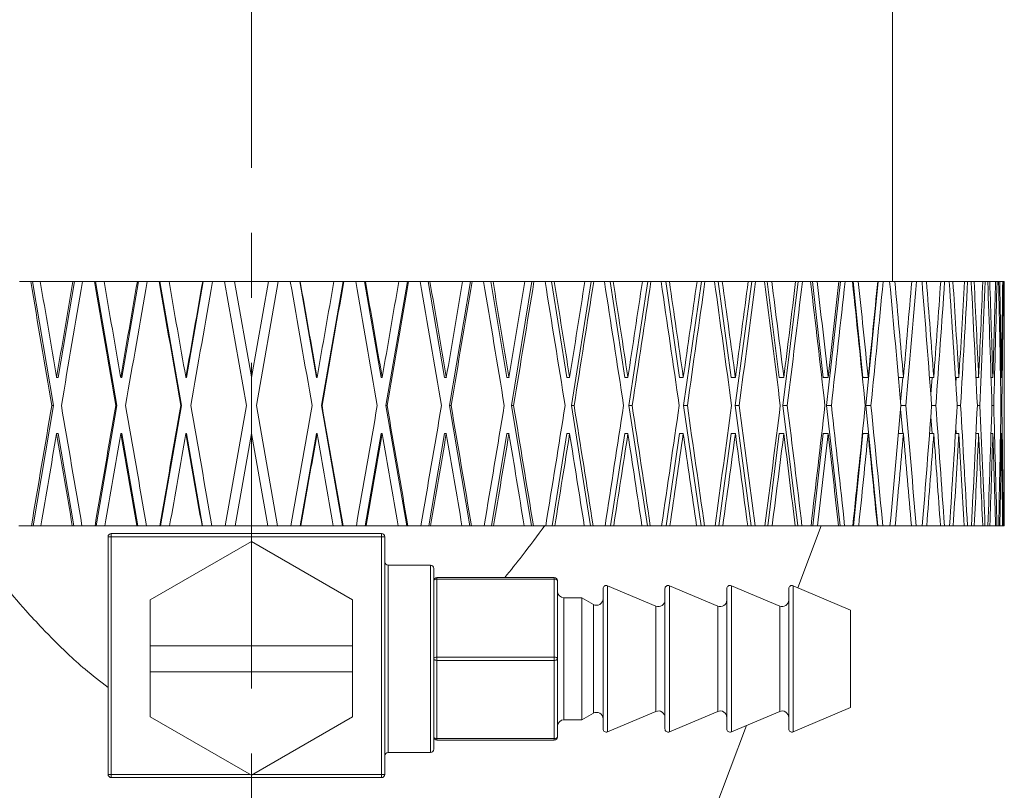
# Model space of a CAD drawing. Header units: inches. Extents: x 0.9 to 19.3, y 1 to 16.6.
# Tile 10 of 17: x 11.2 to 12.7, y 5.7 to 6.9. Entities that reach past the tile are written whole.
import ezdxf

# ---------------------------------------------------------------- set-up
doc = ezdxf.new("R2010")
doc.units = ezdxf.units.IN
doc.header["$MEASUREMENT"] = 0
doc.linetypes.add('CENTERX2', pattern=[0.8, 0.5, -0.1, 0.1, -0.1])
doc.layers.add('SLD-0', color=7, linetype='Continuous')

msp = doc.modelspace()

# ---------------------------------------------------------------- linework, layer by layer
at = {"color": 7, "linetype": 'Continuous', "lineweight": 15}
for p, q in [((12.5255, 6.508), (12.5255, 6.9517)), ((11.185, 6.508), (11.2026, 6.508)), ((11.2026, 6.508), (11.205, 6.508)), ((11.205, 6.508), (11.2374, 6.3177)), ((11.205, 6.508), (11.2172, 6.508)), ((11.2172, 6.508), (11.2673, 6.508)), ((11.2698, 6.508), (11.2448, 6.3609)), ((11.2673, 6.508), (11.2698, 6.508)), ((11.2698, 6.508), (11.2822, 6.508)), ((11.2822, 6.508), (11.3002, 6.508)), ((11.3002, 6.508), (11.3018, 6.508)), ((11.3018, 6.508), (11.3349, 6.3177)), ((11.3018, 6.508), (11.3152, 6.508)), ((11.3152, 6.508), (11.3663, 6.508)), ((11.3679, 6.508), (11.3424, 6.3609)), ((11.3663, 6.508), (11.3679, 6.508)), ((11.3679, 6.508), (11.3813, 6.508)), ((11.3813, 6.508), (11.3997, 6.508)), ((11.3997, 6.508), (11.4005, 6.508)), ((11.4005, 6.508), (11.4339, 6.3177)), ((11.4005, 6.508), (11.4148, 6.508)), ((11.4148, 6.508), (11.4665, 6.508)), ((11.4674, 6.508), (11.4415, 6.3609)), ((11.4665, 6.508), (11.4674, 6.508)), ((11.4674, 6.508), (11.4817, 6.508)), ((11.4817, 6.508), (11.5002, 6.508)), ((11.5338, 6.3177), (11.5002, 6.508)), ((11.5002, 6.508), (11.5155, 6.508)), ((11.5155, 6.508), (11.5673, 6.508)), ((11.5155, 6.508), (11.5412, 6.3617)), ((11.5414, 6.3609), (11.5673, 6.508)), ((11.5826, 6.508), (11.549, 6.3177)), ((11.5673, 6.508), (11.5826, 6.508)), ((11.5826, 6.508), (11.6011, 6.508)), ((11.6011, 6.508), (11.6154, 6.508)), ((11.6413, 6.3609), (11.6154, 6.508)), ((11.6154, 6.508), (11.6163, 6.508)), ((11.6163, 6.508), (11.668, 6.508)), ((11.6489, 6.3177), (11.6823, 6.508)), ((11.668, 6.508), (11.6823, 6.508)), ((11.6823, 6.508), (11.6831, 6.508)), ((11.6831, 6.508), (11.7015, 6.508)), ((11.7015, 6.508), (11.7148, 6.508)), ((11.7404, 6.3609), (11.7148, 6.508)), ((11.7148, 6.508), (11.7165, 6.508)), ((11.7165, 6.508), (11.7676, 6.508)), ((11.7479, 6.3177), (11.7809, 6.508)), ((11.7676, 6.508), (11.7809, 6.508)), ((11.7809, 6.508), (11.7825, 6.508)), ((11.7825, 6.508), (11.8006, 6.508)), ((11.8006, 6.508), (11.8129, 6.508)), ((11.838, 6.3609), (11.8129, 6.508)), ((11.8129, 6.508), (11.8155, 6.508)), ((11.8155, 6.508), (11.8656, 6.508)), ((11.8454, 6.3177), (11.8778, 6.508)), ((11.8656, 6.508), (11.8778, 6.508)), ((11.8778, 6.508), (11.8802, 6.508)), ((11.8802, 6.508), (11.8978, 6.508)), ((11.8978, 6.508), (11.909, 6.508)), ((11.9333, 6.3609), (11.909, 6.508)), ((11.909, 6.508), (11.9123, 6.508)), ((11.9123, 6.508), (11.961, 6.508)), ((11.9405, 6.3177), (11.972, 6.508)), ((11.961, 6.508), (11.972, 6.508)), ((11.972, 6.508), (11.9752, 6.508)), ((11.9752, 6.508), (11.9923, 6.508)), ((11.9923, 6.508), (12.0022, 6.508)), ((12.0257, 6.3609), (12.0022, 6.508)), ((12.0022, 6.508), (12.0063, 6.508)), ((12.0063, 6.508), (12.0533, 6.508)), ((12.0326, 6.3177), (12.063, 6.508)), ((12.0533, 6.508), (12.063, 6.508)), ((12.063, 6.508), (12.0669, 6.508)), ((12.0669, 6.508), (12.0834, 6.508)), ((12.0834, 6.508), (12.0919, 6.508)), ((12.1144, 6.3609), (12.0919, 6.508)), ((12.0919, 6.508), (12.0968, 6.508)), ((12.0968, 6.508), (12.1417, 6.508)), ((12.121, 6.3177), (12.15, 6.508)), ((12.1417, 6.508), (12.15, 6.508)), ((12.15, 6.508), (12.1547, 6.508)), ((12.1547, 6.508), (12.1703, 6.508)), ((12.1703, 6.508), (12.1774, 6.508)), ((12.1987, 6.3609), (12.1774, 6.508)), ((12.1774, 6.508), (12.183, 6.508)), ((12.183, 6.508), (12.2255, 6.508)), ((12.2049, 6.3177), (12.2324, 6.508)), ((12.2255, 6.508), (12.2324, 6.508)), ((12.2324, 6.508), (12.2377, 6.508)), ((12.2377, 6.508), (12.2524, 6.508)), ((12.2524, 6.508), (12.2581, 6.508)), ((12.278, 6.3609), (12.2581, 6.508)), ((12.2581, 6.508), (12.2644, 6.508)), ((12.2644, 6.508), (12.3041, 6.508)), ((12.2838, 6.3177), (12.3095, 6.508)), ((12.3041, 6.508), (12.3095, 6.508)), ((12.3095, 6.508), (12.3155, 6.508)), ((12.3155, 6.508), (12.3291, 6.508)), ((12.3291, 6.508), (12.3334, 6.508)), ((12.3517, 6.3609), (12.3334, 6.508)), ((12.3334, 6.508), (12.3402, 6.508)), ((12.3402, 6.508), (12.3769, 6.508)), ((12.3571, 6.3177), (12.3808, 6.508)), ((12.3769, 6.508), (12.3808, 6.508)), ((12.3808, 6.508), (12.3874, 6.508)), ((12.3874, 6.508), (12.3999, 6.508)), ((12.3999, 6.508), (12.4026, 6.508)), ((12.4192, 6.3609), (12.4026, 6.508)), ((12.4026, 6.508), (12.41, 6.508)), ((12.41, 6.508), (12.4433, 6.508)), ((12.4241, 6.3177), (12.4457, 6.508)), ((12.4433, 6.508), (12.4457, 6.508)), ((12.4457, 6.508), (12.4528, 6.508)), ((12.4528, 6.508), (12.4641, 6.508)), ((12.4641, 6.508), (12.4652, 6.508)), ((12.4801, 6.3609), (12.4652, 6.508)), ((12.4652, 6.508), (12.4732, 6.508)), ((12.4732, 6.508), (12.5029, 6.508)), ((12.4844, 6.3177), (12.5037, 6.508)), ((12.5029, 6.508), (12.5037, 6.508)), ((12.5037, 6.508), (12.5113, 6.508)), ((12.5113, 6.508), (12.5212, 6.508)), ((12.5212, 6.508), (12.5292, 6.508)), ((12.5292, 6.508), (12.5552, 6.508)), ((12.5552, 6.508), (12.5624, 6.508)), ((12.5624, 6.508), (12.5709, 6.508)), ((12.5709, 6.508), (12.5778, 6.508)), ((12.5778, 6.508), (12.5997, 6.508)), ((12.5997, 6.508), (12.6057, 6.508)), ((12.6057, 6.508), (12.6128, 6.508)), ((12.6128, 6.508), (12.6184, 6.508)), ((12.6184, 6.508), (12.6362, 6.508)), ((12.6362, 6.508), (12.641, 6.508)), ((12.641, 6.508), (12.6465, 6.508)), ((12.6465, 6.508), (12.6509, 6.508)), ((12.6509, 6.508), (12.6643, 6.508)), ((12.6643, 6.508), (12.6678, 6.508)), ((12.6678, 6.508), (12.6718, 6.508)), ((12.6718, 6.508), (12.6749, 6.508)), ((12.6749, 6.508), (12.6839, 6.508)), ((12.6839, 6.508), (12.6861, 6.508)), ((12.6861, 6.508), (12.6885, 6.508)), ((12.6885, 6.508), (12.6903, 6.508)), ((12.6903, 6.508), (12.6948, 6.508)), ((12.6948, 6.508), (12.6957, 6.508)), ((12.6957, 6.508), (12.6965, 6.508)), ((12.6965, 6.508), (12.697, 6.508)), ((12.697, 6.508), (12.6972, 6.508)), ((12.6972, 6.3617), (12.6972, 6.508)), ((11.2422, 6.3609), (11.2421, 6.3617)), ((11.2448, 6.3609), (11.2422, 6.3609)), ((11.3407, 6.3609), (11.3405, 6.3617)), ((11.3424, 6.3609), (11.3407, 6.3609)), ((11.4406, 6.3609), (11.4405, 6.3617)), ((11.4415, 6.3609), (11.4406, 6.3609)), ((11.5414, 6.3609), (11.5412, 6.3617)), ((11.6413, 6.3609), (11.6421, 6.3609)), ((11.6421, 6.3609), (11.642, 6.3617)), ((11.7404, 6.3609), (11.7421, 6.3609)), ((11.7421, 6.3609), (11.742, 6.3617)), ((11.838, 6.3609), (11.8406, 6.3609)), ((11.8406, 6.3609), (11.8404, 6.3617)), ((11.9333, 6.3609), (11.9368, 6.3609)), ((11.9368, 6.3609), (11.9366, 6.3617)), ((12.0257, 6.3609), (12.0299, 6.3609)), ((12.0299, 6.3609), (12.0298, 6.3617)), ((12.1144, 6.3609), (12.1194, 6.3609)), ((12.1194, 6.3609), (12.1192, 6.3617)), ((12.1987, 6.3609), (12.2044, 6.3609)), ((12.2044, 6.3609), (12.2043, 6.3617)), ((12.278, 6.3609), (12.2844, 6.3609)), ((12.2844, 6.3609), (12.2843, 6.3617)), ((12.3517, 6.3609), (12.3588, 6.3609)), ((12.3588, 6.3609), (12.3587, 6.3617)), ((12.4192, 6.3609), (12.4269, 6.3609)), ((12.4269, 6.3609), (12.4268, 6.3617)), ((12.4801, 6.3609), (12.4883, 6.3609)), ((12.4883, 6.3609), (12.4882, 6.3617)), ((12.5347, 6.3609), (12.5424, 6.3609)), ((12.5381, 6.3235), (12.5414, 6.3609)), ((12.5424, 6.3609), (12.5424, 6.3617)), ((12.5825, 6.3609), (12.589, 6.3609)), ((12.5844, 6.335), (12.5864, 6.3609)), ((12.589, 6.3609), (12.5889, 6.3617)), ((12.6223, 6.3609), (12.6276, 6.3609)), ((12.6228, 6.3518), (12.6234, 6.3609)), ((12.6276, 6.3609), (12.6275, 6.3617)), ((12.6539, 6.3609), (12.6579, 6.3609)), ((12.6579, 6.3609), (12.6579, 6.3617)), ((12.677, 6.3609), (12.6797, 6.3609)), ((12.6797, 6.3609), (12.6797, 6.3617)), ((12.6914, 6.3609), (12.6929, 6.3609)), ((12.6929, 6.3609), (12.6929, 6.3617)), ((12.6972, 6.3609), (12.6972, 6.3617)), ((12.6972, 6.3609), (12.6972, 6.3609)), ((11.2374, 6.3177), (11.206, 6.133)), ((11.2374, 6.3177), (11.2348, 6.3177)), ((11.3349, 6.3177), (11.3028, 6.133)), ((11.3349, 6.3177), (11.3332, 6.3177)), ((11.4339, 6.3177), (11.4015, 6.133)), ((11.4339, 6.3177), (11.4331, 6.3177)), ((11.5012, 6.133), (11.5338, 6.3177)), ((11.549, 6.3177), (11.5816, 6.133)), ((11.6813, 6.133), (11.6489, 6.3177)), ((11.6489, 6.3177), (11.6497, 6.3177)), ((11.7479, 6.3177), (11.7496, 6.3177)), ((11.78, 6.133), (11.7479, 6.3177)), ((11.8768, 6.133), (11.8454, 6.3177)), ((11.8454, 6.3177), (11.8479, 6.3177)), ((11.9711, 6.133), (11.9405, 6.3177)), ((11.9405, 6.3177), (11.9439, 6.3177)), ((12.0621, 6.133), (12.0326, 6.3177)), ((12.0326, 6.3177), (12.0368, 6.3177)), ((12.1492, 6.133), (12.121, 6.3177)), ((12.121, 6.3177), (12.126, 6.3177)), ((12.2316, 6.133), (12.2049, 6.3177)), ((12.2049, 6.3177), (12.2106, 6.3177)), ((12.3088, 6.133), (12.2838, 6.3177)), ((12.2838, 6.3177), (12.2902, 6.3177)), ((12.3801, 6.133), (12.3571, 6.3177)), ((12.3571, 6.3177), (12.3641, 6.3177)), ((12.4451, 6.133), (12.4241, 6.3177)), ((12.4241, 6.3177), (12.4318, 6.3177)), ((12.5031, 6.133), (12.4844, 6.3177)), ((12.4844, 6.3177), (12.4926, 6.3177)), ((12.5414, 6.2745), (12.5381, 6.3119)), ((12.5386, 6.3177), (12.5462, 6.3177)), ((12.5858, 6.3177), (12.5922, 6.3177)), ((12.625, 6.3177), (12.6302, 6.3177)), ((12.6559, 6.3177), (12.6598, 6.3177)), ((12.6784, 6.3177), (12.681, 6.3177)), ((12.6922, 6.3177), (12.6935, 6.3177)), ((12.5864, 6.2745), (12.5844, 6.3004)), ((11.2448, 6.2745), (11.2422, 6.2745)), ((11.2448, 6.2745), (11.2689, 6.133)), ((11.3424, 6.2745), (11.3407, 6.2745)), ((11.3424, 6.2745), (11.367, 6.133)), ((11.4415, 6.2745), (11.4406, 6.2745)), ((11.4415, 6.2745), (11.4664, 6.133)), ((11.5414, 6.2745), (11.5164, 6.133)), ((11.5663, 6.133), (11.5414, 6.2745)), ((11.6164, 6.133), (11.6413, 6.2745)), ((11.6413, 6.2745), (11.6421, 6.2745)), ((11.7158, 6.133), (11.7404, 6.2745)), ((11.7404, 6.2745), (11.7421, 6.2745)), ((11.8139, 6.133), (11.838, 6.2745)), ((11.838, 6.2745), (11.8406, 6.2745)), ((11.9099, 6.133), (11.9333, 6.2745)), ((11.9333, 6.2745), (11.9368, 6.2745)), ((12.0031, 6.133), (12.0257, 6.2745)), ((12.0257, 6.2745), (12.0299, 6.2745)), ((12.0928, 6.133), (12.1144, 6.2745)), ((12.1144, 6.2745), (12.1194, 6.2745)), ((12.1782, 6.133), (12.1987, 6.2745)), ((12.1987, 6.2745), (12.2044, 6.2745)), ((12.2589, 6.133), (12.278, 6.2745)), ((12.278, 6.2745), (12.2844, 6.2745)), ((12.3341, 6.133), (12.3517, 6.2745)), ((12.3517, 6.2745), (12.3588, 6.2745)), ((12.4032, 6.133), (12.4192, 6.2745)), ((12.4192, 6.2745), (12.4269, 6.2745)), ((12.4658, 6.133), (12.4801, 6.2745)), ((12.4801, 6.2745), (12.4883, 6.2745)), ((12.5347, 6.2745), (12.5424, 6.2745)), ((12.5825, 6.2745), (12.589, 6.2745)), ((12.6223, 6.2745), (12.6276, 6.2745)), ((12.6234, 6.2745), (12.6228, 6.2836)), ((12.6539, 6.2745), (12.6579, 6.2745)), ((12.677, 6.2745), (12.6797, 6.2745)), ((12.6914, 6.2745), (12.6929, 6.2745)), ((12.6972, 6.2745), (12.6972, 6.2745)), ((12.6972, 6.133), (12.6972, 6.2737)), ((11.184, 6.133), (11.2036, 6.133)), ((11.206, 6.133), (11.2036, 6.133)), ((11.2182, 6.133), (11.206, 6.133)), ((11.2182, 6.133), (11.2664, 6.133)), ((11.2689, 6.133), (11.2664, 6.133)), ((11.2812, 6.133), (11.2689, 6.133)), ((11.2812, 6.133), (11.3012, 6.133)), ((11.3028, 6.133), (11.3012, 6.133)), ((11.3161, 6.133), (11.3028, 6.133)), ((11.3161, 6.133), (11.3653, 6.133)), ((11.367, 6.133), (11.3653, 6.133)), ((11.3803, 6.133), (11.367, 6.133)), ((11.3803, 6.133), (11.4007, 6.133)), ((11.4015, 6.133), (11.4007, 6.133)), ((11.4158, 6.133), (11.4015, 6.133)), ((11.4158, 6.133), (11.4655, 6.133)), ((11.4664, 6.133), (11.4655, 6.133)), ((11.4807, 6.133), (11.4664, 6.133)), ((11.4807, 6.133), (11.5012, 6.133)), ((11.5164, 6.133), (11.5012, 6.133)), ((11.5164, 6.133), (11.5663, 6.133)), ((11.5816, 6.133), (11.5663, 6.133)), ((11.5816, 6.133), (11.6021, 6.133)), ((11.6164, 6.133), (11.6021, 6.133)), ((11.6173, 6.133), (11.6164, 6.133)), ((11.6173, 6.133), (11.667, 6.133)), ((11.6813, 6.133), (11.667, 6.133)), ((11.6821, 6.133), (11.6813, 6.133)), ((11.6821, 6.133), (11.7024, 6.133)), ((11.7158, 6.133), (11.7024, 6.133)), ((11.7175, 6.133), (11.7158, 6.133)), ((11.7175, 6.133), (11.7667, 6.133)), ((11.78, 6.133), (11.7667, 6.133)), ((11.7816, 6.133), (11.78, 6.133)), ((11.7816, 6.133), (11.8016, 6.133)), ((11.8139, 6.133), (11.8016, 6.133)), ((11.8164, 6.133), (11.8139, 6.133)), ((11.8164, 6.133), (11.8646, 6.133)), ((11.8768, 6.133), (11.8646, 6.133)), ((11.8792, 6.133), (11.8768, 6.133)), ((11.8792, 6.133), (11.8988, 6.133)), ((11.9099, 6.133), (11.8988, 6.133)), ((11.9132, 6.133), (11.9099, 6.133)), ((11.9132, 6.133), (11.9601, 6.133)), ((11.9711, 6.133), (11.9601, 6.133)), ((11.9743, 6.133), (11.9711, 6.133)), ((11.9743, 6.133), (11.9932, 6.133)), ((12.0031, 6.133), (11.9932, 6.133)), ((12.0072, 6.133), (12.0031, 6.133)), ((12.0072, 6.133), (12.0524, 6.133)), ((12.0621, 6.133), (12.0524, 6.133)), ((12.066, 6.133), (12.0621, 6.133)), ((12.066, 6.133), (12.0842, 6.133)), ((12.0928, 6.133), (12.0842, 6.133)), ((12.0976, 6.133), (12.0928, 6.133)), ((12.0976, 6.133), (12.1408, 6.133)), ((12.1492, 6.133), (12.1408, 6.133)), ((12.1538, 6.133), (12.1492, 6.133)), ((12.1538, 6.133), (12.1711, 6.133)), ((12.1782, 6.133), (12.1711, 6.133)), ((12.1838, 6.133), (12.1782, 6.133)), ((12.1838, 6.133), (12.2247, 6.133)), ((12.2316, 6.133), (12.2247, 6.133)), ((12.2369, 6.133), (12.2316, 6.133)), ((12.2369, 6.133), (12.2532, 6.133)), ((12.2589, 6.133), (12.2532, 6.133)), ((12.2651, 6.133), (12.2589, 6.133)), ((12.2651, 6.133), (12.3034, 6.133)), ((12.3088, 6.133), (12.3034, 6.133)), ((12.3148, 6.133), (12.3088, 6.133)), ((12.3148, 6.133), (12.3299, 6.133)), ((12.3341, 6.133), (12.3299, 6.133)), ((12.3409, 6.133), (12.3341, 6.133)), ((12.3409, 6.133), (12.3762, 6.133)), ((12.3801, 6.133), (12.3762, 6.133)), ((12.3867, 6.133), (12.3801, 6.133)), ((12.3804, 6.0377), (12.4161, 6.133)), ((12.3867, 6.133), (12.4005, 6.133)), ((12.4032, 6.133), (12.4005, 6.133)), ((12.4106, 6.133), (12.4032, 6.133)), ((12.4106, 6.133), (12.4427, 6.133)), ((12.4451, 6.133), (12.4427, 6.133)), ((12.4522, 6.133), (12.4451, 6.133)), ((12.4522, 6.133), (12.4647, 6.133)), ((12.4658, 6.133), (12.4647, 6.133)), ((12.4737, 6.133), (12.4658, 6.133)), ((12.4737, 6.133), (12.5024, 6.133)), ((12.5031, 6.133), (12.5024, 6.133)), ((12.5107, 6.133), (12.5031, 6.133)), ((12.5107, 6.133), (12.5218, 6.133)), ((12.5297, 6.133), (12.5218, 6.133)), ((12.5297, 6.133), (12.5547, 6.133)), ((12.5619, 6.133), (12.5547, 6.133)), ((12.5619, 6.133), (12.5714, 6.133)), ((12.5782, 6.133), (12.5714, 6.133)), ((12.5782, 6.133), (12.5993, 6.133)), ((12.6053, 6.133), (12.5993, 6.133)), ((12.6053, 6.133), (12.6132, 6.133)), ((12.6188, 6.133), (12.6132, 6.133)), ((12.6188, 6.133), (12.6359, 6.133)), ((12.6407, 6.133), (12.6359, 6.133)), ((12.6407, 6.133), (12.6468, 6.133)), ((12.6512, 6.133), (12.6468, 6.133)), ((12.6512, 6.133), (12.6641, 6.133)), ((12.6676, 6.133), (12.6641, 6.133)), ((12.6676, 6.133), (12.6721, 6.133)), ((12.6751, 6.133), (12.6721, 6.133)), ((12.6751, 6.133), (12.6838, 6.133)), ((12.686, 6.133), (12.6838, 6.133)), ((12.686, 6.133), (12.6887, 6.133)), ((12.6904, 6.133), (12.6887, 6.133)), ((12.6904, 6.133), (12.6948, 6.133)), ((12.6957, 6.133), (12.6948, 6.133)), ((12.6957, 6.133), (12.6966, 6.133)), ((12.697, 6.133), (12.6966, 6.133)), ((12.697, 6.133), (12.6972, 6.133)), ((11.3212, 6.116), (11.3262, 6.116)), ((11.3212, 5.751), (11.3212, 6.116)), ((11.3262, 6.121), (11.3262, 6.116)), ((11.3262, 6.121), (11.7412, 6.121)), ((11.7412, 6.116), (11.3262, 6.116)), ((11.3262, 6.116), (11.3262, 5.751)), ((11.5412, 6.1087), (11.3857, 6.0189)), ((11.6967, 6.0189), (11.5412, 6.1087)), ((11.7412, 6.121), (11.7412, 6.116)), ((11.7412, 5.751), (11.7412, 6.116)), ((11.7412, 6.116), (11.7462, 6.116)), ((11.7462, 6.116), (11.7462, 5.751)), ((11.8162, 6.0725), (11.7512, 6.0725)), ((11.7512, 6.0725), (11.7512, 5.7845)), ((11.8162, 5.9285), (11.8162, 6.0725)), ((11.8212, 6.0675), (11.8212, 5.9285)), ((11.8262, 6.051), (11.8262, 6.0535)), ((11.8262, 6.0535), (12.0062, 6.0535)), ((11.8262, 6.051), (11.8262, 5.931)), ((12.0062, 6.051), (11.8262, 6.051)), ((12.0062, 6.051), (12.0062, 6.0535)), ((12.0062, 5.931), (12.0062, 6.051)), ((12.0112, 6.0485), (12.0112, 5.9285)), ((12.0812, 5.9285), (12.0812, 6.0362)), ((12.1624, 6.0094), (12.0882, 6.0408)), ((12.0882, 6.0408), (12.0882, 5.8163)), ((12.1762, 5.9285), (12.1762, 6.0362)), ((12.2574, 6.0094), (12.1832, 6.0408)), ((12.1832, 6.0408), (12.1832, 5.8163)), ((12.2712, 5.9285), (12.2712, 6.0362)), ((12.3524, 6.0094), (12.2782, 6.0408)), ((12.2782, 6.0408), (12.2782, 5.8163)), ((12.3662, 5.9285), (12.3662, 6.0362)), ((12.4612, 6.0035), (12.3732, 6.0408)), ((12.3732, 6.0408), (12.3732, 5.8163)), ((11.3857, 6.0189), (11.3857, 5.9485)), ((11.6967, 5.9485), (11.6967, 6.0189)), ((12.0486, 6.0223), (12.0212, 6.0223)), ((12.0212, 6.0223), (12.0212, 5.8348)), ((12.0663, 6.0121), (12.0486, 6.0223)), ((12.0486, 5.9285), (12.0486, 6.0223)), ((12.0663, 5.9285), (12.0663, 6.0121)), ((12.1624, 5.9285), (12.1624, 6.0094)), ((12.2574, 5.9285), (12.2574, 6.0094)), ((12.3524, 5.9285), (12.3524, 6.0094)), ((12.4612, 5.9285), (12.4612, 6.0035)), ((11.3857, 5.9485), (11.6967, 5.9485)), ((11.3857, 5.9085), (11.3857, 5.9485)), ((11.6967, 5.9485), (11.6967, 5.9085)), ((11.8162, 5.7845), (11.8162, 5.9285)), ((11.8212, 5.9285), (11.8212, 5.7895)), ((11.8262, 5.926), (11.8262, 5.931)), ((11.8262, 5.931), (12.0062, 5.931)), ((12.0062, 5.926), (11.8262, 5.926)), ((11.8262, 5.926), (11.8262, 5.806)), ((12.0062, 5.926), (12.0062, 5.931)), ((12.0062, 5.806), (12.0062, 5.926)), ((12.0112, 5.9285), (12.0112, 5.8085)), ((12.0486, 5.8348), (12.0486, 5.9285)), ((12.0663, 5.8449), (12.0663, 5.9285)), ((12.0812, 5.8209), (12.0812, 5.9285)), ((12.1624, 5.8476), (12.1624, 5.9285)), ((12.1762, 5.8209), (12.1762, 5.9285)), ((12.2574, 5.8476), (12.2574, 5.9285)), ((12.2712, 5.8209), (12.2712, 5.9285)), ((12.3524, 5.8476), (12.3524, 5.9285)), ((12.3662, 5.8209), (12.3662, 5.9285)), ((12.4612, 5.8535), (12.4612, 5.9285)), ((11.6967, 5.9085), (11.3857, 5.9085)), ((11.3857, 5.9085), (11.3857, 5.8393)), ((11.6967, 5.8393), (11.6967, 5.9085)), ((12.3732, 5.8163), (12.4612, 5.8535)), ((11.3857, 5.8393), (11.5412, 5.7495)), ((11.5412, 5.7495), (11.6967, 5.8393)), ((12.0486, 5.8348), (12.0663, 5.8449)), ((12.0882, 5.8163), (12.1624, 5.8476)), ((12.1832, 5.8163), (12.2574, 5.8476)), ((12.2782, 5.8163), (12.3524, 5.8476)), ((12.0212, 5.8348), (12.0486, 5.8348)), ((12.2287, 5.6325), (12.3012, 5.826)), ((11.8262, 5.806), (12.0062, 5.806)), ((11.8262, 5.8035), (11.8262, 5.806)), ((12.0062, 5.8035), (12.0062, 5.806)), ((12.0062, 5.8035), (11.8262, 5.8035)), ((11.7512, 5.7845), (11.8162, 5.7845)), ((11.3212, 5.751), (11.3262, 5.751)), ((11.3262, 5.751), (11.5387, 5.751)), ((11.3262, 5.751), (11.3262, 5.746)), ((11.7412, 5.746), (11.3262, 5.746)), ((11.5438, 5.751), (11.7412, 5.751)), ((11.7412, 5.751), (11.7462, 5.751)), ((11.7412, 5.751), (11.7412, 5.746))]:
    msp.add_line(p, q, dxfattribs=at)
at = {"color": 7, "linetype": 'Continuous', "lineweight": 15, "flags": 128}
for points in [[(11.8212, 6.0485), (11.8213, 6.049), (11.8216, 6.0495), (11.8221, 6.0499), (11.8227, 6.0503), (11.8235, 6.0506), (11.8243, 6.0508), (11.8253, 6.051), (11.8262, 6.051)], [(12.0062, 6.051), (12.0072, 6.051), (12.0082, 6.0508), (12.009, 6.0506), (12.0098, 6.0503), (12.0104, 6.0499), (12.0109, 6.0495), (12.0112, 6.049), (12.0112, 6.0485)], [(11.8212, 5.9285), (11.8213, 5.929), (11.8216, 5.9295), (11.8221, 5.9299), (11.8227, 5.9303), (11.8235, 5.9306), (11.8243, 5.9308), (11.8253, 5.931), (11.8262, 5.931)], [(11.8212, 5.9285), (11.8213, 5.928), (11.8216, 5.9276), (11.8221, 5.9271), (11.8227, 5.9267), (11.8235, 5.9264), (11.8243, 5.9262), (11.8253, 5.9261), (11.8262, 5.926)], [(12.0062, 5.931), (12.0072, 5.931), (12.0082, 5.9308), (12.009, 5.9306), (12.0098, 5.9303), (12.0104, 5.9299), (12.0109, 5.9295), (12.0112, 5.929), (12.0112, 5.9285)], [(12.0062, 5.926), (12.0072, 5.9261), (12.0082, 5.9262), (12.009, 5.9264), (12.0098, 5.9267), (12.0104, 5.9271), (12.0109, 5.9276), (12.0112, 5.928), (12.0112, 5.9285)], [(11.8262, 5.806), (11.8253, 5.8061), (11.8243, 5.8062), (11.8235, 5.8064), (11.8227, 5.8067), (11.8221, 5.8071), (11.8216, 5.8076), (11.8213, 5.808), (11.8212, 5.8085)], [(12.0112, 5.8085), (12.0112, 5.808), (12.0109, 5.8076), (12.0104, 5.8071), (12.0098, 5.8067), (12.009, 5.8064), (12.0082, 5.8062), (12.0072, 5.8061), (12.0062, 5.806)]]:
    msp.add_lwpolyline(points, dxfattribs=at)
at = {"color": 7, "linetype": 'Continuous', "lineweight": 15}
for centre, radius, start, end in [((11.3262, 6.116), 0.005, 90, 180), ((11.7412, 6.116), 0.005, 0, 90), ((11.7512, 6.0775), 0.005, 180, 270), ((11.8162, 6.0675), 0.005, 0, 90), ((11.8262, 6.0485), 0.005, 90, 180), ((12.0062, 6.0485), 0.005, 0, 90), ((12.0212, 6.0323), 0.01, 180, 270), ((12.0862, 6.0362), 0.005, 67.0723, 180), ((12.1812, 6.0362), 0.005, 67.0723, 180), ((12.2762, 6.0362), 0.005, 67.0723, 180), ((12.3712, 6.0362), 0.005, 67.0723, 180), ((12.0712, 6.0208), 0.01, 240.1419, 0), ((12.1662, 6.0186), 0.01, 247.0723, 0), ((12.2612, 6.0186), 0.01, 247.0723, 0), ((12.3562, 6.0186), 0.01, 247.0723, 0), ((12.0712, 5.8362), 0.01, 0, 119.8581), ((12.1662, 5.8384), 0.01, 0, 112.9277), ((12.2612, 5.8384), 0.01, 360, 112.9277), ((12.3562, 5.8384), 0.01, 0, 112.9277), ((12.0212, 5.8248), 0.01, 90, 180), ((12.0862, 5.8209), 0.005, 180, 292.9277), ((12.1812, 5.8209), 0.005, 180, 292.9277), ((12.2762, 5.8209), 0.005, 180, 292.9277), ((12.3712, 5.8209), 0.005, 180, 292.9277), ((11.8262, 5.8085), 0.005, 180, 270), ((12.0062, 5.8085), 0.005, 270, 0), ((11.7512, 5.7795), 0.005, 90, 180), ((11.8162, 5.7895), 0.005, 270, 0), ((11.3262, 5.751), 0.005, 180, 270), ((11.7412, 5.751), 0.005, 270, 0)]:
    msp.add_arc(centre, radius, start, end, dxfattribs=at)
for centre, major_axis, ratio, start_param, end_param in [((11.5412, 6.2753), (-1.1188, 6.5558), 0.044348, 1.527728, 1.556765), ((11.5412, 6.3617), (-1.1188, 6.5558), 0.044348, 1.54091, 1.563228), ((11.5412, 6.3601), (1.1188, 6.5558), 0.044348, 1.555797, 1.57824), ((11.5412, 6.2737), (1.1188, 6.5558), 0.044348, 1.542615, 1.571652), ((11.5412, 6.2753), (-1.1395, 6.5559), 0.029722, 1.530131, 1.559167), ((11.5412, 6.3617), (-1.1395, 6.5559), 0.029722, 1.543312, 1.565631), ((11.5412, 6.3601), (1.1395, 6.5559), 0.029722, 1.553394, 1.575837), ((11.5412, 6.2737), (1.1395, 6.5559), 0.029722, 1.540213, 1.569249), ((11.5412, 6.2753), (-1.1519, 6.556), 0.014908, 1.532677, 1.561714), ((11.5412, 6.3617), (-1.1519, 6.556), 0.014908, 1.545859, 1.568177), ((11.5412, 6.3601), (1.1519, 6.556), 0.014908, 1.550848, 1.573291), ((11.5412, 6.2737), (1.1519, 6.556), 0.014908, 1.537666, 1.566703), ((11.5412, 6.2753), (-1.1519, 6.556), 0.014908, 4.716233, 4.745269), ((11.5412, 6.3617), (-1.1519, 6.556), 0.014908, 4.70977, 4.732088), ((11.5412, 6.3601), (1.1519, 6.556), 0.014908, 4.715133, 4.737576), ((11.5412, 6.2737), (1.1519, 6.556), 0.014908, 4.721721, 4.750758), ((11.5412, 6.2753), (-1.1395, 6.5559), 0.029722, 4.713686, 4.742723), ((11.5412, 6.3617), (-1.1395, 6.5559), 0.029722, 4.707223, 4.729541), ((11.5412, 6.3601), (1.1395, 6.5559), 0.029722, 4.71768, 4.740123), ((11.5412, 6.2737), (1.1395, 6.5559), 0.029722, 4.724268, 4.753304), ((11.5412, 6.2753), (-1.1188, 6.5558), 0.044348, 4.711284, 4.74032), ((11.5412, 6.3617), (-1.1188, 6.5558), 0.044348, 4.704821, 4.727139), ((11.5412, 6.3601), (1.1188, 6.5558), 0.044348, 4.720082, 4.742525), ((11.5412, 6.2737), (1.1188, 6.5558), 0.044348, 4.72667, 4.755707), ((11.5412, 6.2753), (-1.0901, 6.5557), 0.05869, 4.709093, 4.73813), ((11.5412, 6.3617), (-1.0901, 6.5557), 0.05869, 4.70263, 4.724948), ((11.5412, 6.3601), (1.0901, 6.5557), 0.05869, 4.722273, 4.744716), ((11.5412, 6.2737), (1.0901, 6.5557), 0.05869, 4.728861, 4.757897), ((11.5412, 6.2753), (-1.0533, 6.5556), 0.072653, 4.707179, 4.736215), ((11.5412, 6.3617), (-1.0533, 6.5556), 0.072653, 4.700716, 4.723034), ((11.5412, 6.3601), (1.0533, 6.5556), 0.072653, 4.724187, 4.74663), ((11.5412, 6.2737), (1.0533, 6.5556), 0.072653, 4.730775, 4.759812), ((11.5412, 6.2753), (-1.0087, 6.5554), 0.086139, 4.705599, 4.734635), ((11.5412, 6.3617), (-1.0087, 6.5554), 0.086139, 4.699135, 4.721453), ((11.5412, 6.3601), (1.0087, 6.5554), 0.086139, 4.725767, 4.74821), ((11.5412, 6.2737), (1.0087, 6.5554), 0.086139, 4.732355, 4.761392), ((11.5412, 6.2753), (-0.9564, 6.5553), 0.09905, 4.704402, 4.733438), ((11.5412, 6.3617), (-0.9564, 6.5553), 0.09905, 4.697939, 4.720257), ((11.5412, 6.3601), (0.9564, 6.5553), 0.09905, 4.726964, 4.749407), ((11.5412, 6.2737), (0.9564, 6.5553), 0.09905, 4.733552, 4.762589), ((11.5412, 6.2753), (-0.8968, 6.5552), 0.111284, 4.70363, 4.732666), ((11.5412, 6.3617), (-0.8968, 6.5552), 0.111284, 4.697166, 4.719485), ((11.5412, 6.3601), (0.8968, 6.5552), 0.111284, 4.727736, 4.750179), ((11.5412, 6.2737), (0.8968, 6.5552), 0.111284, 4.734324, 4.763361), ((11.5412, 6.2753), (-0.83, 6.5552), 0.122744, 4.703312, 4.732348), ((11.5412, 6.3617), (-0.83, 6.5552), 0.122744, 4.696848, 4.719167), ((11.5412, 6.3601), (0.83, 6.5552), 0.122744, 4.728054, 4.750497), ((11.5412, 6.2737), (0.83, 6.5552), 0.122744, 4.734642, 4.763679), ((11.5412, 6.2753), (-0.7566, 6.5552), 0.13333, 4.703465, 4.732501), ((11.5412, 6.3617), (-0.7566, 6.5552), 0.13333, 4.697001, 4.719319), ((11.5412, 6.3601), (0.7566, 6.5552), 0.13333, 4.727901, 4.750344), ((11.5412, 6.2737), (0.7566, 6.5552), 0.13333, 4.734489, 4.763526), ((11.5412, 6.2753), (-0.677, 6.5553), 0.142946, 4.704091, 4.733128), ((11.5412, 6.3617), (-0.677, 6.5553), 0.142946, 4.697628, 4.719946), ((11.5412, 6.3601), (0.677, 6.5553), 0.142946, 4.727275, 4.749718), ((11.5412, 6.2737), (0.677, 6.5553), 0.142946, 4.733863, 4.762899), ((11.5412, 6.2753), (-0.5916, 6.5554), 0.151498, 4.70518, 4.734217), ((11.5412, 6.3617), (-0.5916, 6.5554), 0.151498, 4.698717, 4.721035), ((11.5412, 6.3601), (0.5916, 6.5554), 0.151498, 4.726186, 4.748629), ((11.5412, 6.2737), (0.5916, 6.5554), 0.151498, 4.732774, 4.76181), ((11.5412, 6.2753), (-0.5012, 6.5555), 0.158901, 4.706703, 4.73574), ((11.5412, 6.3617), (-0.5012, 6.5555), 0.158901, 4.70024, 4.722558), ((11.5412, 6.3601), (0.5012, 6.5555), 0.158901, 4.724663, 4.747106), ((11.5412, 6.2737), (0.5012, 6.5555), 0.158901, 4.731251, 4.760287), ((11.5412, 6.2753), (-0.4065, 6.5557), 0.165076, 4.708617, 4.737654), ((11.5412, 6.3617), (-0.4065, 6.5557), 0.165076, 4.702154, 4.724472), ((11.5412, 6.3601), (0.4065, 6.5557), 0.165076, 4.722749, 4.745192), ((11.5412, 6.2737), (0.4065, 6.5557), 0.165076, 4.729337, 4.758373), ((11.5412, 6.2753), (-0.3081, 6.5558), 0.169954, 4.710865, 4.739901), ((11.5412, 6.3617), (-0.3081, 6.5558), 0.169954, 4.704402, 4.72672), ((11.5412, 6.3601), (0.3081, 6.5558), 0.169954, 4.720501, 4.742944), ((11.5412, 6.2737), (0.3081, 6.5558), 0.169954, 4.727089, 4.756126), ((11.5412, 6.2753), (-0.207, 6.5559), 0.17348, 4.713376, 4.742412), ((11.5412, 6.3617), (-0.207, 6.5559), 0.17348, 4.706912, 4.72923), ((11.5412, 6.3601), (0.207, 6.5559), 0.17348, 4.71799, 4.740433), ((11.5412, 6.2737), (0.207, 6.5559), 0.17348, 4.724578, 4.753615), ((11.5412, 6.2753), (-0.104, 6.556), 0.175613, 4.716068, 4.745104), ((11.5412, 6.3617), (-0.104, 6.556), 0.175613, 4.709604, 4.731922), ((11.5412, 6.3601), (0.104, 6.556), 0.175613, 4.715298, 4.737741), ((11.5412, 6.2737), (0.104, 6.556), 0.175613, 4.721886, 4.750923), ((11.5412, 6.2753), (0, 6.556), 0.176327, 4.718852, 4.747889), ((11.5412, 6.3617), (0, 6.556), 0.176327, 4.712389, 4.734707), ((11.5412, 6.3601), (1.1188, 6.5558), 0.044348, 1.584828, 1.613005), ((11.5412, 6.3617), (-1.1188, 6.5558), 0.044348, 1.569941, 1.598118), ((11.5412, 6.3601), (1.1395, 6.5559), 0.029722, 1.582425, 1.610603), ((11.5412, 6.3617), (-1.1395, 6.5559), 0.029722, 1.572343, 1.600521), ((11.5412, 6.3601), (1.1519, 6.556), 0.014908, 1.579879, 1.608056), ((11.5412, 6.3617), (-1.1519, 6.556), 0.014908, 1.57489, 1.603067), ((11.5412, 6.3601), (1.1519, 6.556), 0.014908, 4.680368, 4.708545), ((11.5412, 6.3617), (-1.1519, 6.556), 0.014908, 4.674879, 4.703057), ((11.5412, 6.3601), (1.1395, 6.5559), 0.029722, 4.682914, 4.711092), ((11.5412, 6.3617), (-1.1395, 6.5559), 0.029722, 4.672333, 4.70051), ((11.5412, 6.3601), (1.1188, 6.5558), 0.044348, 4.685317, 4.713494), ((11.5412, 6.3617), (-1.1188, 6.5558), 0.044348, 4.66993, 4.698108), ((11.5412, 6.3601), (1.0901, 6.5557), 0.05869, 4.687507, 4.715685), ((11.5412, 6.3617), (-1.0901, 6.5557), 0.05869, 4.66774, 4.695917), ((11.5412, 6.3601), (1.0533, 6.5556), 0.072653, 4.689422, 4.717599), ((11.5412, 6.3617), (-1.0533, 6.5556), 0.072653, 4.665826, 4.694003), ((11.5412, 6.3601), (1.0087, 6.5554), 0.086139, 4.691002, 4.719179), ((11.5412, 6.3617), (-1.0087, 6.5554), 0.086139, 4.664245, 4.692422), ((11.5412, 6.3601), (0.9564, 6.5553), 0.09905, 4.692199, 4.720376), ((11.5412, 6.3617), (-0.9564, 6.5553), 0.09905, 4.663048, 4.691226), ((11.5412, 6.3601), (0.8968, 6.5552), 0.111284, 4.692971, 4.721148), ((11.5412, 6.3617), (-0.8968, 6.5552), 0.111284, 4.662276, 4.690454), ((11.5412, 6.3601), (0.83, 6.5552), 0.122744, 4.693289, 4.721466), ((11.5412, 6.3617), (-0.83, 6.5552), 0.122744, 4.661958, 4.690136), ((11.5412, 6.3601), (0.7566, 6.5552), 0.13333, 4.693136, 4.721313), ((11.5412, 6.3617), (-0.7566, 6.5552), 0.13333, 4.662111, 4.690289), ((11.5412, 6.3601), (0.677, 6.5553), 0.142946, 4.692509, 4.720687), ((11.5412, 6.3617), (-0.677, 6.5553), 0.142946, 4.662738, 4.690915), ((11.5412, 6.3601), (0.5916, 6.5554), 0.151498, 4.69142, 4.719598), ((11.5412, 6.3617), (-0.5916, 6.5554), 0.151498, 4.663827, 4.692004), ((11.5412, 6.3601), (0.5012, 6.5555), 0.158901, 4.689897, 4.718075), ((11.5412, 6.3617), (-0.5012, 6.5555), 0.158901, 4.66535, 4.693527), ((11.5412, 6.3601), (0.4065, 6.5557), 0.165076, 4.687983, 4.716161), ((11.5412, 6.3617), (-0.4065, 6.5557), 0.165076, 4.667264, 4.695441), ((11.5412, 6.3601), (0.3081, 6.5558), 0.169954, 4.685736, 4.713913), ((11.5412, 6.3617), (-0.3081, 6.5558), 0.169954, 4.669511, 4.697689), ((11.5412, 6.3601), (0.207, 6.5559), 0.17348, 4.683225, 4.711402), ((11.5412, 6.3617), (-0.207, 6.5559), 0.17348, 4.672022, 4.700199), ((11.5412, 6.3601), (0.104, 6.556), 0.175613, 4.680533, 4.70871), ((11.5412, 6.3617), (-0.104, 6.556), 0.175613, 4.674714, 4.702891), ((11.5412, 6.3601), (0, 6.556), 0.176327, 4.677748, 4.705926), ((11.5412, 6.2737), (1.1188, 6.5558), 0.044348, 1.57824, 1.599824), ((11.5412, 6.2753), (-1.1188, 6.5558), 0.044348, 1.563353, 1.584937), ((11.5412, 6.2737), (1.1395, 6.5559), 0.029722, 1.575837, 1.597421), ((11.5412, 6.2753), (-1.1395, 6.5559), 0.029722, 1.565755, 1.58734), ((11.5412, 6.2737), (1.1519, 6.556), 0.014908, 1.573291, 1.594875), ((11.5412, 6.2753), (-1.1519, 6.556), 0.014908, 1.568302, 1.589886), ((11.5412, 6.2737), (1.1519, 6.556), 0.014908, 4.693549, 4.715133), ((11.5412, 6.2753), (-1.1519, 6.556), 0.014908, 4.688061, 4.709645), ((11.5412, 6.2737), (1.1395, 6.5559), 0.029722, 4.696095, 4.71768), ((11.5412, 6.2753), (-1.1395, 6.5559), 0.029722, 4.685514, 4.707098), ((11.5412, 6.2737), (1.1188, 6.5558), 0.044348, 4.698498, 4.720082), ((11.5412, 6.2753), (-1.1188, 6.5558), 0.044348, 4.683112, 4.704696), ((11.5412, 6.2737), (1.0901, 6.5557), 0.05869, 4.700688, 4.722273), ((11.5412, 6.2753), (-1.0901, 6.5557), 0.05869, 4.680921, 4.702505), ((11.5412, 6.2737), (1.0533, 6.5556), 0.072653, 4.702603, 4.724187), ((11.5412, 6.2753), (-1.0533, 6.5556), 0.072653, 4.679007, 4.700591), ((11.5412, 6.2737), (1.0087, 6.5554), 0.086139, 4.704183, 4.725767), ((11.5412, 6.2753), (-1.0087, 6.5554), 0.086139, 4.677426, 4.699011), ((11.5412, 6.2737), (0.9564, 6.5553), 0.09905, 4.70538, 4.726964), ((11.5412, 6.2753), (-0.9564, 6.5553), 0.09905, 4.67623, 4.697814), ((11.5412, 6.2737), (0.8968, 6.5552), 0.111284, 4.706152, 4.727736), ((11.5412, 6.2753), (-0.8968, 6.5552), 0.111284, 4.675457, 4.697042), ((11.5412, 6.2737), (0.83, 6.5552), 0.122744, 4.70647, 4.728054), ((11.5412, 6.2753), (-0.83, 6.5552), 0.122744, 4.675139, 4.696724), ((11.5412, 6.2737), (0.7566, 6.5552), 0.13333, 4.706317, 4.727901), ((11.5412, 6.2753), (-0.7566, 6.5552), 0.13333, 4.675292, 4.696877), ((11.5412, 6.2737), (0.677, 6.5553), 0.142946, 4.70569, 4.727275), ((11.5412, 6.2753), (-0.677, 6.5553), 0.142946, 4.675919, 4.697503), ((11.5412, 6.2737), (0.5916, 6.5554), 0.151498, 4.704602, 4.726186), ((11.5412, 6.2753), (-0.5916, 6.5554), 0.151498, 4.677008, 4.698592), ((11.5412, 6.2737), (0.5012, 6.5555), 0.158901, 4.703079, 4.724663), ((11.5412, 6.2753), (-0.5012, 6.5555), 0.158901, 4.678531, 4.700115), ((11.5412, 6.2737), (0.4065, 6.5557), 0.165076, 4.701164, 4.722749), ((11.5412, 6.2753), (-0.4065, 6.5557), 0.165076, 4.680445, 4.702029), ((11.5412, 6.2737), (0.3081, 6.5558), 0.169954, 4.698917, 4.720501), ((11.5412, 6.2753), (-0.3081, 6.5558), 0.169954, 4.682693, 4.704277), ((11.5412, 6.2737), (0.207, 6.5559), 0.17348, 4.696406, 4.71799), ((11.5412, 6.2753), (-0.207, 6.5559), 0.17348, 4.685203, 4.706788), ((11.5412, 6.2737), (0.104, 6.556), 0.175613, 4.693714, 4.715298), ((11.5412, 6.2753), (-0.104, 6.556), 0.175613, 4.687895, 4.70948), ((11.5412, 6.2737), (0, 6.556), 0.176327, 4.69093, 4.712514)]:
    msp.add_ellipse(centre, major_axis=major_axis, ratio=ratio, start_param=start_param, end_param=end_param, dxfattribs=at)
for points, knots in [([(11.3212, 5.8846), (11.3093, 5.8937), (11.2877, 5.9101), (11.2542, 5.9409), (11.2239, 5.971), (11.1907, 6.0072), (11.1626, 6.0401), (11.1354, 6.0739), (11.1126, 6.1034), (11.0979, 6.1235), (11.0906, 6.1335)], [0, 0, 0, 0, 0.131802, 0.239124, 0.400074, 0.508202, 0.671864, 0.781052, 0.890239, 1, 1, 1, 1]), ([(11.9919, 6.1335), (11.9805, 6.1179), (11.9605, 6.0907), (11.9393, 6.0646), (11.9303, 6.0535)], [0, 0, 0, 0, 0.576742, 1, 1, 1, 1])]:
    msp.add_open_spline(points, degree=3, knots=knots, dxfattribs=at)
at = {"layer": 'SLD-0', "color": 7, "linetype": 'CENTERX2', "lineweight": 0}
msp.add_line((11.5412, 12.783), (11.5412, 4.9558), dxfattribs=at)

doc.saveas('drawing.dxf')
